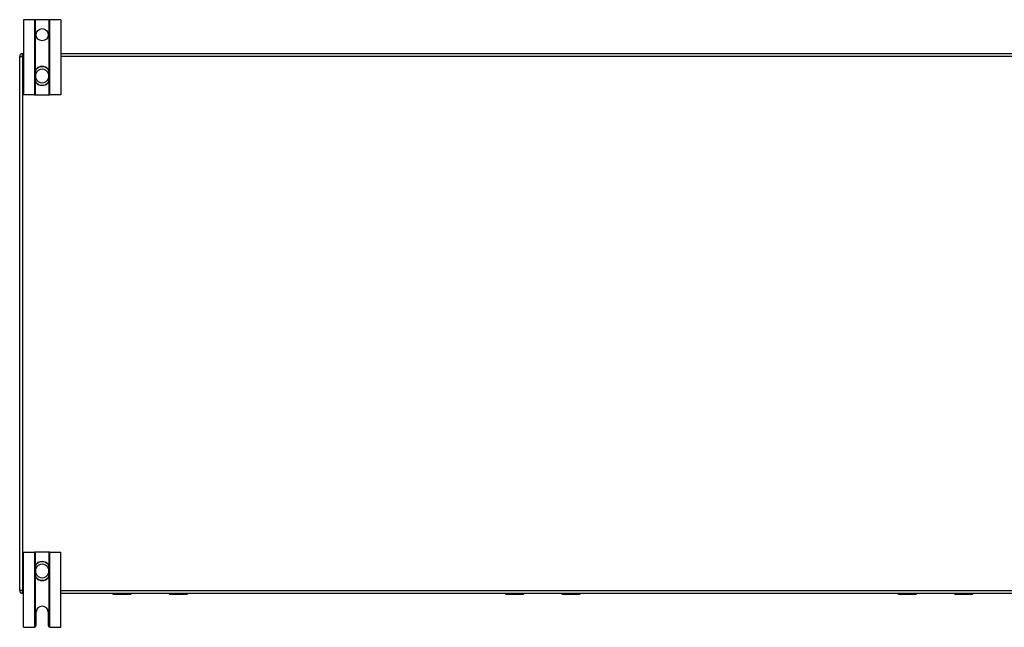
# Model space of a CAD drawing. Header units: inches. Extents: x 12 to 265, y 22 to 126.
# Tile 18 of 110: x 12 to 45, y 65 to 85. Entities that reach past the tile are written whole.
import ezdxf

# ---------------------------------------------------------------- set-up
doc = ezdxf.new("R2010")
doc.units = ezdxf.units.IN
doc.header["$MEASUREMENT"] = 0
doc.layers.add('Visible Edges(ANSI)', color=7, linetype='Continuous', lineweight=25)
doc.layers.add('Visible Tangent Edges(ANSI)', color=7, linetype='Continuous', lineweight=25)

msp = doc.modelspace()

# ---------------------------------------------------------------- linework, layer by layer
at = {"layer": 'Visible Edges(ANSI)'}
for p, q in [((12.555, 85.076), (12.182, 85.076)), ((12.182, 85.076), (12.182, 82.576)), ((12.586, 85.076), (12.555, 85.076)), ((13.028, 85.076), (12.586, 85.076)), ((13.059, 85.076), (13.028, 85.076)), ((13.432, 85.076), (13.059, 85.076)), ((13.432, 85.076), (13.432, 82.576)), ((12.057, 66.05), (12.057, 83.852)), ((12.156, 83.951), (12.182, 83.951)), ((13.432, 83.951), (58.682, 83.951)), ((12.571, 83.312), (12.571, 83.274)), ((12.571, 83.274), (12.571, 83.129)), ((12.571, 83.129), (12.571, 83.09)), ((13.043, 83.274), (13.043, 83.312)), ((13.043, 83.129), (13.043, 83.274)), ((13.043, 83.09), (13.043, 83.129)), ((12.555, 82.576), (12.182, 82.576)), ((12.555, 82.576), (12.586, 82.576)), ((12.586, 82.576), (13.028, 82.576)), ((13.028, 82.576), (13.059, 82.576)), ((13.432, 82.576), (13.059, 82.576)), ((12.182, 67.326), (12.555, 67.326)), ((12.182, 64.826), (12.182, 67.326)), ((12.586, 67.326), (12.555, 67.326)), ((13.028, 67.326), (12.586, 67.326)), ((13.059, 67.326), (13.028, 67.326)), ((13.059, 67.326), (13.432, 67.326)), ((13.432, 64.826), (13.432, 67.326)), ((12.571, 66.812), (12.571, 66.774)), ((12.571, 66.774), (12.571, 66.629)), ((13.043, 66.774), (13.043, 66.812)), ((13.043, 66.629), (13.043, 66.774)), ((12.571, 66.629), (12.571, 66.59)), ((13.043, 66.59), (13.043, 66.629)), ((12.182, 65.951), (12.156, 65.951)), ((58.682, 65.951), (13.432, 65.951)), ((15.17, 65.933), (15.76, 65.933)), ((15.775, 65.951), (15.775, 65.949)), ((17.035, 65.949), (17.035, 65.951)), ((17.051, 65.933), (17.641, 65.933)), ((28.271, 65.933), (28.861, 65.933)), ((28.876, 65.951), (28.876, 65.949)), ((30.136, 65.949), (30.136, 65.951)), ((30.152, 65.933), (30.742, 65.933)), ((41.372, 65.933), (41.962, 65.933)), ((41.977, 65.951), (41.977, 65.949)), ((43.237, 65.949), (43.237, 65.951)), ((43.253, 65.933), (43.843, 65.933)), ((12.604, 64.888), (12.604, 65.326)), ((13.01, 65.326), (13.01, 64.888)), ((12.182, 64.826), (12.542, 64.826)), ((13.072, 64.826), (13.432, 64.826))]:
    msp.add_line(p, q, dxfattribs=at)
at = {"layer": 'Visible Edges(ANSI)', "flags": 128}
for points in [[(12.702, 83.498), (12.692, 83.494), (12.683, 83.49), (12.674, 83.486), (12.665, 83.481), (12.657, 83.475), (12.649, 83.469), (12.641, 83.463), (12.633, 83.456), (12.626, 83.449), (12.619, 83.442), (12.613, 83.434), (12.607, 83.426), (12.601, 83.418), (12.596, 83.409), (12.591, 83.4), (12.587, 83.391), (12.583, 83.382), (12.58, 83.372), (12.577, 83.363), (12.575, 83.353), (12.573, 83.343), (12.572, 83.333), (12.571, 83.323), (12.571, 83.312)], [(13.043, 83.312), (13.043, 83.323), (13.042, 83.333), (13.041, 83.343), (13.039, 83.353), (13.037, 83.363), (13.034, 83.372), (13.03, 83.382), (13.027, 83.391), (13.022, 83.4), (13.018, 83.409), (13.013, 83.418), (13.007, 83.426), (13.001, 83.434), (12.994, 83.442), (12.988, 83.449), (12.981, 83.456), (12.973, 83.463), (12.965, 83.469), (12.957, 83.475), (12.948, 83.481), (12.94, 83.486), (12.931, 83.49), (12.921, 83.494), (12.912, 83.498)], [(12.571, 83.09), (12.571, 83.08), (12.572, 83.07), (12.573, 83.06), (12.575, 83.05), (12.577, 83.04), (12.58, 83.03), (12.583, 83.021), (12.587, 83.011), (12.591, 83.002), (12.596, 82.993), (12.601, 82.985), (12.607, 82.976), (12.613, 82.968), (12.619, 82.96), (12.626, 82.953), (12.633, 82.946), (12.64, 82.939), (12.648, 82.933), (12.657, 82.927), (12.665, 82.922), (12.674, 82.916), (12.683, 82.912), (12.692, 82.908), (12.702, 82.904)], [(12.912, 82.904), (12.921, 82.908), (12.931, 82.912), (12.94, 82.916), (12.949, 82.922), (12.957, 82.927), (12.965, 82.933), (12.973, 82.939), (12.981, 82.946), (12.988, 82.953), (12.995, 82.961), (13.001, 82.968), (13.007, 82.976), (13.013, 82.985), (13.018, 82.993), (13.023, 83.002), (13.027, 83.011), (13.031, 83.021), (13.034, 83.03), (13.037, 83.04), (13.039, 83.05), (13.041, 83.059), (13.042, 83.07), (13.043, 83.08), (13.043, 83.09)], [(12.702, 66.998), (12.692, 66.994), (12.683, 66.99), (12.674, 66.986), (12.665, 66.981), (12.657, 66.975), (12.648, 66.969), (12.64, 66.963), (12.633, 66.956), (12.626, 66.949), (12.619, 66.942), (12.613, 66.934), (12.606, 66.926), (12.601, 66.917), (12.596, 66.909), (12.591, 66.9), (12.587, 66.891), (12.583, 66.881), (12.58, 66.872), (12.577, 66.862), (12.575, 66.853), (12.573, 66.843), (12.572, 66.833), (12.571, 66.823), (12.571, 66.812)], [(13.043, 66.812), (13.043, 66.823), (13.042, 66.833), (13.041, 66.843), (13.039, 66.852), (13.037, 66.862), (13.034, 66.872), (13.031, 66.881), (13.027, 66.891), (13.023, 66.9), (13.018, 66.909), (13.013, 66.917), (13.007, 66.926), (13.001, 66.934), (12.995, 66.942), (12.988, 66.949), (12.981, 66.956), (12.973, 66.963), (12.965, 66.969), (12.957, 66.975), (12.949, 66.981), (12.94, 66.986), (12.931, 66.99), (12.921, 66.994), (12.912, 66.998)], [(12.571, 66.59), (12.571, 66.58), (12.572, 66.569), (12.573, 66.559), (12.575, 66.549), (12.577, 66.54), (12.58, 66.53), (12.583, 66.52), (12.587, 66.511), (12.591, 66.502), (12.596, 66.493), (12.601, 66.484), (12.607, 66.476), (12.613, 66.468), (12.619, 66.46), (12.626, 66.453), (12.633, 66.446), (12.641, 66.439), (12.649, 66.433), (12.657, 66.427), (12.665, 66.421), (12.674, 66.416), (12.683, 66.412), (12.692, 66.408), (12.702, 66.404)], [(12.912, 66.404), (12.921, 66.408), (12.931, 66.412), (12.94, 66.416), (12.948, 66.421), (12.957, 66.427), (12.965, 66.433), (12.973, 66.439), (12.981, 66.446), (12.988, 66.453), (12.994, 66.46), (13.001, 66.468), (13.007, 66.476), (13.013, 66.484), (13.018, 66.493), (13.022, 66.502), (13.027, 66.511), (13.03, 66.52), (13.034, 66.53), (13.037, 66.54), (13.039, 66.549), (13.041, 66.559), (13.042, 66.569), (13.043, 66.58), (13.043, 66.59)], [(12.555, 64.827), (12.555, 64.827), (12.554, 64.827), (12.554, 64.827), (12.554, 64.827), (12.553, 64.827), (12.553, 64.827), (12.552, 64.827), (12.552, 64.827), (12.551, 64.827), (12.551, 64.827), (12.55, 64.827), (12.55, 64.827), (12.549, 64.826), (12.549, 64.826), (12.548, 64.826), (12.548, 64.826), (12.547, 64.826), (12.546, 64.826), (12.546, 64.826), (12.545, 64.826), (12.544, 64.826), (12.543, 64.826), (12.543, 64.826), (12.542, 64.826)], [(12.586, 64.844), (12.584, 64.843), (12.583, 64.841), (12.581, 64.84), (12.58, 64.839), (12.578, 64.838), (12.576, 64.836), (12.575, 64.835), (12.573, 64.834), (12.571, 64.834), (12.57, 64.833), (12.568, 64.832), (12.567, 64.831), (12.565, 64.831), (12.564, 64.83), (12.562, 64.83), (12.561, 64.829), (12.56, 64.829), (12.559, 64.828), (12.558, 64.828), (12.557, 64.828), (12.556, 64.828), (12.556, 64.828), (12.555, 64.828), (12.555, 64.827)], [(13.059, 64.827), (13.058, 64.828), (13.058, 64.828), (13.057, 64.828), (13.057, 64.828), (13.056, 64.828), (13.055, 64.828), (13.054, 64.829), (13.053, 64.829), (13.051, 64.83), (13.05, 64.83), (13.049, 64.831), (13.047, 64.831), (13.045, 64.832), (13.044, 64.833), (13.042, 64.834), (13.041, 64.834), (13.039, 64.835), (13.037, 64.836), (13.036, 64.838), (13.034, 64.839), (13.033, 64.84), (13.031, 64.841), (13.029, 64.843), (13.028, 64.844)], [(13.072, 64.826), (13.071, 64.826), (13.07, 64.826), (13.07, 64.826), (13.069, 64.826), (13.068, 64.826), (13.067, 64.826), (13.067, 64.826), (13.066, 64.826), (13.066, 64.826), (13.065, 64.826), (13.064, 64.826), (13.064, 64.827), (13.063, 64.827), (13.063, 64.827), (13.062, 64.827), (13.062, 64.827), (13.061, 64.827), (13.061, 64.827), (13.06, 64.827), (13.06, 64.827), (13.06, 64.827), (13.059, 64.827), (13.059, 64.827), (13.059, 64.827)]]:
    msp.add_lwpolyline(points, dxfattribs=at)
at = {"layer": 'Visible Edges(ANSI)'}
msp.add_circle((12.807, 84.576), 0.203, dxfattribs=at)
for centre, radius, start, end in [((12.156, 83.852), 0.099, 90, 180), ((12.807, 83.201), 0.315, 70.5288, 109.4712), ((12.807, 83.201), 0.315, 250.5288, 289.4712), ((12.807, 66.701), 0.315, 70.5288, 109.4712), ((12.807, 66.701), 0.315, 250.5288, 289.4712), ((12.156, 66.05), 0.099, 180, 270), ((15.17, 65.953), 0.0197, 185.3247, 270), ((15.76, 65.949), 0.0157, 270, 0), ((17.051, 65.949), 0.0157, 180, 270), ((17.641, 65.953), 0.0197, 270, 354.6753), ((28.271, 65.953), 0.0197, 185.3247, 270), ((28.861, 65.949), 0.0157, 270, 0), ((30.152, 65.949), 0.0157, 180, 270), ((30.742, 65.953), 0.0197, 270, 354.6753), ((41.372, 65.953), 0.0197, 185.3247, 270), ((41.962, 65.949), 0.0157, 270, 0), ((43.253, 65.949), 0.0157, 180, 270), ((43.843, 65.953), 0.0197, 270, 354.6753), ((12.807, 65.326), 0.203, 0, 180), ((12.542, 64.888), 0.062, 314.9335, 0), ((13.072, 64.888), 0.062, 180, 225.0665)]:
    msp.add_arc(centre, radius, start, end, dxfattribs=at)
at = {"layer": 'Visible Tangent Edges(ANSI)'}
for p, q in [((12.555, 85.076), (12.555, 82.576)), ((12.586, 83.388), (12.586, 85.076)), ((13.028, 85.076), (13.028, 83.388)), ((13.059, 82.576), (13.059, 85.076)), ((12.057, 83.852), (12.156, 83.852)), ((12.156, 83.852), (12.156, 83.951)), ((12.156, 83.852), (12.156, 66.05)), ((12.182, 83.852), (12.156, 83.852)), ((58.682, 83.852), (13.432, 83.852)), ((12.704, 83.492), (12.702, 83.498)), ((12.91, 83.492), (12.912, 83.498)), ((12.571, 83.274), (12.59, 83.274)), ((12.571, 83.129), (12.59, 83.129)), ((12.59, 83.129), (12.59, 83.274)), ((13.043, 83.274), (13.023, 83.274)), ((13.023, 83.274), (13.023, 83.129)), ((13.043, 83.129), (13.023, 83.129)), ((12.586, 82.576), (12.586, 83.014)), ((12.702, 82.904), (12.704, 82.91)), ((12.912, 82.904), (12.91, 82.91)), ((13.028, 83.014), (13.028, 82.576)), ((12.555, 67.326), (12.555, 64.827)), ((12.586, 66.888), (12.586, 67.326)), ((13.028, 67.326), (13.028, 66.888)), ((13.059, 64.827), (13.059, 67.326)), ((12.571, 66.774), (12.59, 66.774)), ((12.59, 66.629), (12.59, 66.774)), ((12.702, 66.998), (12.704, 66.992)), ((12.912, 66.998), (12.91, 66.992)), ((13.043, 66.774), (13.023, 66.774)), ((13.023, 66.774), (13.023, 66.629)), ((12.571, 66.629), (12.59, 66.629)), ((12.586, 64.844), (12.586, 66.514)), ((12.704, 66.41), (12.702, 66.404)), ((12.91, 66.41), (12.912, 66.404)), ((13.043, 66.629), (13.023, 66.629)), ((13.028, 66.514), (13.028, 64.844)), ((12.156, 66.05), (12.057, 66.05)), ((12.156, 66.05), (12.182, 66.05)), ((12.156, 65.951), (12.156, 66.05)), ((13.432, 66.05), (58.682, 66.05)), ((15.17, 65.951), (15.17, 65.933)), ((15.76, 65.933), (15.76, 65.951)), ((17.051, 65.951), (17.051, 65.933)), ((17.641, 65.933), (17.641, 65.951)), ((28.271, 65.951), (28.271, 65.933)), ((28.861, 65.933), (28.861, 65.951)), ((30.152, 65.951), (30.152, 65.933)), ((30.742, 65.933), (30.742, 65.951)), ((41.372, 65.951), (41.372, 65.933)), ((41.962, 65.933), (41.962, 65.951)), ((43.253, 65.951), (43.253, 65.933)), ((43.843, 65.933), (43.843, 65.951))]:
    msp.add_line(p, q, dxfattribs=at)
at = {"layer": 'Visible Tangent Edges(ANSI)', "flags": 128}
for points in [[(12.588, 83.314), (12.587, 83.323), (12.587, 83.333), (12.588, 83.343), (12.589, 83.352), (12.59, 83.362), (12.593, 83.371), (12.595, 83.38), (12.598, 83.389), (12.602, 83.398), (12.606, 83.407), (12.611, 83.415), (12.616, 83.423), (12.621, 83.431), (12.627, 83.438), (12.633, 83.446), (12.64, 83.452), (12.647, 83.459), (12.654, 83.465), (12.662, 83.471), (12.669, 83.476), (12.678, 83.481), (12.686, 83.485), (12.695, 83.489), (12.704, 83.492)], [(12.91, 83.492), (12.919, 83.489), (12.927, 83.485), (12.936, 83.481), (12.944, 83.476), (12.952, 83.471), (12.96, 83.465), (12.967, 83.459), (12.974, 83.452), (12.981, 83.446), (12.987, 83.438), (12.993, 83.431), (12.998, 83.423), (13.003, 83.415), (13.008, 83.407), (13.012, 83.398), (13.015, 83.389), (13.018, 83.38), (13.021, 83.371), (13.023, 83.362), (13.025, 83.352), (13.026, 83.343), (13.027, 83.333), (13.027, 83.323), (13.026, 83.314)], [(12.59, 83.274), (12.59, 83.275), (12.59, 83.277), (12.59, 83.279), (12.59, 83.28), (12.59, 83.282), (12.59, 83.284), (12.59, 83.285), (12.589, 83.287), (12.589, 83.289), (12.589, 83.29), (12.589, 83.292), (12.589, 83.294), (12.589, 83.295), (12.589, 83.297), (12.589, 83.299), (12.589, 83.3), (12.588, 83.302), (12.588, 83.304), (12.588, 83.305), (12.588, 83.307), (12.588, 83.309), (12.588, 83.31), (12.588, 83.312), (12.588, 83.314)], [(12.588, 83.088), (12.588, 83.09), (12.588, 83.092), (12.588, 83.093), (12.588, 83.095), (12.588, 83.097), (12.588, 83.098), (12.588, 83.1), (12.589, 83.102), (12.589, 83.104), (12.589, 83.105), (12.589, 83.107), (12.589, 83.109), (12.589, 83.11), (12.589, 83.112), (12.589, 83.114), (12.589, 83.115), (12.59, 83.117), (12.59, 83.119), (12.59, 83.12), (12.59, 83.122), (12.59, 83.124), (12.59, 83.125), (12.59, 83.127), (12.59, 83.129)], [(13.026, 83.314), (13.026, 83.312), (13.026, 83.31), (13.026, 83.309), (13.026, 83.307), (13.026, 83.305), (13.025, 83.304), (13.025, 83.302), (13.025, 83.3), (13.025, 83.299), (13.025, 83.297), (13.025, 83.295), (13.025, 83.294), (13.025, 83.292), (13.024, 83.29), (13.024, 83.289), (13.024, 83.287), (13.024, 83.285), (13.024, 83.284), (13.024, 83.282), (13.024, 83.28), (13.024, 83.279), (13.024, 83.277), (13.023, 83.275), (13.023, 83.274)], [(13.023, 83.129), (13.023, 83.127), (13.024, 83.125), (13.024, 83.124), (13.024, 83.122), (13.024, 83.12), (13.024, 83.119), (13.024, 83.117), (13.024, 83.115), (13.024, 83.114), (13.024, 83.112), (13.025, 83.11), (13.025, 83.109), (13.025, 83.107), (13.025, 83.105), (13.025, 83.104), (13.025, 83.102), (13.025, 83.1), (13.025, 83.098), (13.026, 83.097), (13.026, 83.095), (13.026, 83.093), (13.026, 83.092), (13.026, 83.09), (13.026, 83.088)], [(12.704, 82.91), (12.695, 82.913), (12.686, 82.917), (12.678, 82.921), (12.669, 82.926), (12.661, 82.932), (12.654, 82.937), (12.646, 82.943), (12.639, 82.95), (12.633, 82.957), (12.627, 82.964), (12.621, 82.971), (12.615, 82.979), (12.61, 82.987), (12.606, 82.996), (12.602, 83.004), (12.598, 83.013), (12.595, 83.022), (12.593, 83.031), (12.59, 83.041), (12.589, 83.05), (12.588, 83.06), (12.587, 83.069), (12.587, 83.079), (12.588, 83.088)], [(13.026, 83.088), (13.027, 83.079), (13.027, 83.069), (13.026, 83.059), (13.025, 83.05), (13.023, 83.041), (13.021, 83.031), (13.018, 83.022), (13.015, 83.013), (13.012, 83.004), (13.008, 82.996), (13.003, 82.987), (12.998, 82.979), (12.993, 82.972), (12.987, 82.964), (12.981, 82.957), (12.974, 82.95), (12.967, 82.943), (12.96, 82.937), (12.952, 82.932), (12.944, 82.926), (12.936, 82.921), (12.928, 82.917), (12.919, 82.913), (12.91, 82.91)], [(12.588, 66.814), (12.587, 66.823), (12.587, 66.833), (12.588, 66.843), (12.589, 66.852), (12.59, 66.862), (12.593, 66.871), (12.595, 66.88), (12.598, 66.889), (12.602, 66.898), (12.606, 66.906), (12.61, 66.915), (12.615, 66.923), (12.621, 66.931), (12.627, 66.938), (12.633, 66.945), (12.639, 66.952), (12.646, 66.959), (12.654, 66.965), (12.661, 66.971), (12.669, 66.976), (12.678, 66.981), (12.686, 66.985), (12.695, 66.989), (12.704, 66.992)], [(12.59, 66.774), (12.59, 66.775), (12.59, 66.777), (12.59, 66.779), (12.59, 66.78), (12.59, 66.782), (12.59, 66.784), (12.59, 66.785), (12.589, 66.787), (12.589, 66.789), (12.589, 66.79), (12.589, 66.792), (12.589, 66.794), (12.589, 66.795), (12.589, 66.797), (12.589, 66.799), (12.589, 66.8), (12.588, 66.802), (12.588, 66.804), (12.588, 66.805), (12.588, 66.807), (12.588, 66.809), (12.588, 66.81), (12.588, 66.812), (12.588, 66.814)], [(12.91, 66.992), (12.919, 66.989), (12.928, 66.985), (12.936, 66.981), (12.944, 66.976), (12.952, 66.971), (12.96, 66.965), (12.967, 66.959), (12.974, 66.952), (12.981, 66.945), (12.987, 66.938), (12.993, 66.931), (12.998, 66.923), (13.003, 66.915), (13.008, 66.906), (13.012, 66.898), (13.015, 66.889), (13.018, 66.88), (13.021, 66.871), (13.023, 66.861), (13.025, 66.852), (13.026, 66.843), (13.027, 66.833), (13.027, 66.823), (13.026, 66.814)], [(13.026, 66.814), (13.026, 66.812), (13.026, 66.81), (13.026, 66.809), (13.026, 66.807), (13.026, 66.805), (13.025, 66.804), (13.025, 66.802), (13.025, 66.8), (13.025, 66.799), (13.025, 66.797), (13.025, 66.795), (13.025, 66.794), (13.025, 66.792), (13.024, 66.79), (13.024, 66.789), (13.024, 66.787), (13.024, 66.785), (13.024, 66.784), (13.024, 66.782), (13.024, 66.78), (13.024, 66.779), (13.024, 66.777), (13.023, 66.775), (13.023, 66.774)], [(12.704, 66.41), (12.695, 66.413), (12.686, 66.417), (12.678, 66.421), (12.669, 66.426), (12.662, 66.431), (12.654, 66.437), (12.647, 66.443), (12.64, 66.45), (12.633, 66.457), (12.627, 66.464), (12.621, 66.471), (12.616, 66.479), (12.611, 66.487), (12.606, 66.496), (12.602, 66.504), (12.598, 66.513), (12.595, 66.522), (12.593, 66.531), (12.59, 66.54), (12.589, 66.55), (12.588, 66.559), (12.587, 66.569), (12.587, 66.579), (12.588, 66.588)], [(12.588, 66.588), (12.588, 66.59), (12.588, 66.592), (12.588, 66.593), (12.588, 66.595), (12.588, 66.597), (12.588, 66.598), (12.588, 66.6), (12.589, 66.602), (12.589, 66.603), (12.589, 66.605), (12.589, 66.607), (12.589, 66.609), (12.589, 66.61), (12.589, 66.612), (12.589, 66.614), (12.589, 66.615), (12.59, 66.617), (12.59, 66.619), (12.59, 66.62), (12.59, 66.622), (12.59, 66.624), (12.59, 66.625), (12.59, 66.627), (12.59, 66.629)], [(13.026, 66.588), (13.027, 66.579), (13.027, 66.569), (13.026, 66.559), (13.025, 66.55), (13.023, 66.54), (13.021, 66.531), (13.018, 66.522), (13.015, 66.513), (13.012, 66.504), (13.008, 66.496), (13.003, 66.487), (12.998, 66.479), (12.993, 66.471), (12.987, 66.464), (12.981, 66.457), (12.974, 66.45), (12.967, 66.443), (12.96, 66.437), (12.952, 66.431), (12.944, 66.426), (12.936, 66.421), (12.927, 66.417), (12.919, 66.413), (12.91, 66.41)], [(13.023, 66.629), (13.023, 66.627), (13.024, 66.625), (13.024, 66.624), (13.024, 66.622), (13.024, 66.62), (13.024, 66.619), (13.024, 66.617), (13.024, 66.615), (13.024, 66.614), (13.024, 66.612), (13.025, 66.61), (13.025, 66.609), (13.025, 66.607), (13.025, 66.605), (13.025, 66.603), (13.025, 66.602), (13.025, 66.6), (13.025, 66.598), (13.026, 66.597), (13.026, 66.595), (13.026, 66.593), (13.026, 66.592), (13.026, 66.59), (13.026, 66.588)]]:
    msp.add_lwpolyline(points, dxfattribs=at)
at = {"layer": 'Visible Tangent Edges(ANSI)'}
for centre, radius, start, end in [((12.807, 83.201), 0.309, 70.5288, 109.4712), ((12.807, 83.201), 0.228, 18.5086, 161.4914), ((12.807, 83.201), 0.228, 198.5086, 341.4914), ((12.807, 83.201), 0.309, 250.5288, 289.4712), ((12.807, 66.701), 0.228, 18.5086, 161.4914), ((12.807, 66.701), 0.309, 70.5288, 109.4712), ((12.807, 66.701), 0.228, 198.5086, 341.4914), ((12.807, 66.701), 0.309, 250.5288, 289.4712)]:
    msp.add_arc(centre, radius, start, end, dxfattribs=at)
for centre, major_axis, start_param, end_param in [((12.59, 83.312), (-0.0197, 0), 4.854218, 6.283185), ((13.023, 83.312), (0.0197, 0), 0, 1.428968), ((12.59, 83.09), (-0.0197, 0), 0, 1.428968), ((13.023, 83.09), (0.0197, 0), 4.854218, 6.283185), ((12.59, 66.812), (-0.0197, 0), 4.854218, 6.283185), ((13.023, 66.812), (0.0197, 0), 0, 1.428968), ((12.59, 66.59), (-0.0197, 0), 0, 1.428968), ((13.023, 66.59), (0.0197, 0), 4.854218, 6.283185)]:
    msp.add_ellipse(centre, major_axis=major_axis, ratio=0.07343, start_param=start_param, end_param=end_param, dxfattribs=at)

doc.saveas('drawing.dxf')
